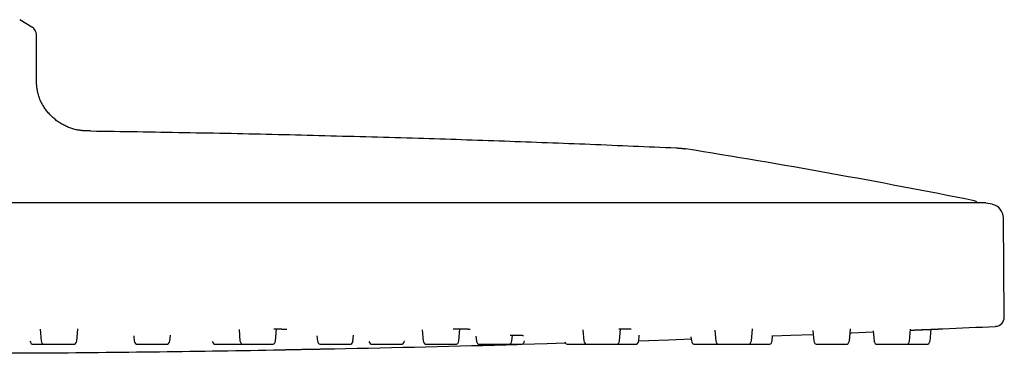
# Model space of a CAD drawing. Header units: millimetres. Extents: x 8 to 953, y 12 to 383.
# Tile 3 of 151: x 172 to 278, y 331 to 367. Entities that reach past the tile are written whole.
import ezdxf

# ---------------------------------------------------------------- set-up
doc = ezdxf.new("R2010")
doc.units = ezdxf.units.MM

msp = doc.modelspace()

# ---------------------------------------------------------------- linework, layer by layer
at = {"color": 7, "linetype": 'Continuous', "lineweight": 30}
for p, q in [((173, 366.12), (171.67, 366.93)), ((173.49, 360.67), (173.49, 365.27)), ((276.4, 347.06), (30.57, 347.06)), ((277.18, 346.91), (276.46, 347.05)), ((278.48, 334.69), (278.39, 345.45)), ((173.88, 333.36), (173.99, 332.09)), ((177.85, 332.09), (177.97, 333.4)), ((195.46, 333.34), (195.56, 332.09)), ((199.43, 332.09), (199.54, 333.41)), ((215.34, 333.31), (215.45, 332.09)), ((219.31, 332.09), (219.43, 333.41)), ((232.77, 333.29), (232.87, 332.09)), ((236.74, 332.09), (236.85, 333.41)), ((251.04, 332.09), (251.15, 333.41)), ((261.67, 332.09), (261.78, 333.4)), ((268.21, 332.09), (268.32, 333.38)), ((270.42, 332.09), (270.53, 333.36)), ((184.04, 332.66), (184.09, 332.09)), ((187.95, 332.09), (188.01, 332.71)), ((203.91, 332.64), (203.96, 332.09)), ((207.82, 332.09), (207.88, 332.72)), ((221.16, 332.61), (221.21, 332.09)), ((225.07, 332.09), (225.12, 332.72)), ((238.82, 332.09), (238.88, 332.71)), ((244.49, 332.55), (244.53, 332.09)), ((247.07, 333.26), (247.17, 332.09)), ((253.3, 332.09), (253.35, 332.68)), ((257.7, 333.23), (257.8, 332.09)), ((264.25, 333.2), (264.35, 332.09)), ((209.94, 331.73), (213, 331.73)), ((213.4, 332.09), (213.4, 332.12)), ((226.43, 332.09), (226.44, 332.11)), ((233.27, 331.73), (236.34, 331.73))]:
    msp.add_line(p, q, dxfattribs=at)
at = {"color": 7, "linetype": 'Continuous', "lineweight": 30, "flags": 128}
for points in [[(238.82, 332.12), (242.1, 332.23), (244.51, 332.32)], [(253.35, 332.64), (255.31, 332.72), (257.74, 332.81)], [(261.74, 332.98), (261.91, 332.98), (264.26, 333.08)], [(226.14, 331.74), (228.9, 331.82), (230.85, 331.88)]]:
    msp.add_lwpolyline(points, dxfattribs=at)
at = {"color": 7, "linetype": 'Continuous', "lineweight": 30}
for centre, radius, start, end in [((172.49, 365.27), 1, 0, 59.0362), ((108.76, -489.37), 853.07, 78.74748, 80.88615), ((275.13, 346.81), 0.5, 29.9016, 78.7475), ((276.4, 346.76), 0.3, 78.6628, 90), ((276.89, 345.43), 1.5, 0.5, 78.6134), ((277.48, 334.68), 1, 272.7285, 0.5), ((153.49, 2936.39), 2605.67, 272.60268, 272.72852), ((173.18, 332.13), 0.4, 185.9768, 270), ((153.49, 2936.39), 2605.67, 270.4245, 271.00508), ((174.39, 332.13), 0.4, 185, 270), ((177.46, 332.13), 0.4, 270, 355), ((184.49, 332.13), 0.4, 185, 270), ((187.55, 332.13), 0.4, 270, 355), ((192.95, 332.13), 0.4, 189.3291, 270), ((195.96, 332.13), 0.4, 185, 270), ((199.03, 332.13), 0.4, 270, 355), ((204.36, 332.13), 0.4, 185, 270), ((153.49, 2936.39), 2605.67, 271.15034, 271.58685), ((207.43, 332.13), 0.4, 270, 355), ((209.94, 332.13), 0.4, 193.0694, 270), ((213, 332.13), 0.4, 270, 355), ((215.84, 332.13), 0.4, 185, 270), ((218.91, 332.13), 0.4, 270, 355), ((221.6, 332.13), 0.4, 185, 270), ((224.67, 332.13), 0.4, 270, 355), ((226.04, 332.13), 0.4, 270, 355), ((231.16, 332.13), 0.4, 201.0602, 270), ((233.27, 332.13), 0.4, 185, 270), ((236.34, 332.13), 0.4, 270, 355), ((238.42, 332.13), 0.4, 270, 355), ((244.93, 332.13), 0.4, 185, 270), ((247.57, 332.13), 0.4, 185, 270), ((250.64, 332.13), 0.4, 270, 355), ((252.9, 332.13), 0.4, 270, 355), ((258.2, 332.13), 0.4, 185, 270), ((261.27, 332.13), 0.4, 270, 355), ((264.74, 332.13), 0.4, 185, 270), ((267.81, 332.13), 0.4, 270, 355), ((270.02, 332.13), 0.4, 270, 355)]:
    msp.add_arc(centre, radius, start, end, dxfattribs=at)
for points, knots in [([(179.36, 354.86), (179.32, 354.86), (179.24, 354.86), (179.11, 354.86), (178.97, 354.87), (178.85, 354.87), (178.74, 354.88), (178.65, 354.88), (178.58, 354.89), (178.52, 354.89), (178.46, 354.9), (178.36, 354.91), (178.23, 354.92), (178.06, 354.95), (177.87, 354.98), (177.66, 355.03), (177.43, 355.09), (177.21, 355.16), (176.99, 355.24), (176.77, 355.33), (176.55, 355.44), (176.34, 355.55), (176.13, 355.67), (175.93, 355.8), (175.73, 355.94), (175.55, 356.09), (175.36, 356.24), (175.19, 356.4), (175.02, 356.57), (174.85, 356.74), (174.69, 356.93), (174.54, 357.11), (174.4, 357.31), (174.27, 357.51), (174.15, 357.71), (174.04, 357.92), (173.94, 358.11), (173.86, 358.3), (173.8, 358.46), (173.74, 358.63), (173.69, 358.8), (173.64, 358.97), (173.61, 359.14), (173.58, 359.29), (173.56, 359.41), (173.54, 359.5), (173.54, 359.57), (173.53, 359.65), (173.52, 359.74), (173.51, 359.85), (173.5, 359.96), (173.5, 360.08), (173.49, 360.21), (173.49, 360.36), (173.49, 360.51), (173.49, 360.62), (173.49, 360.67)], [0, 0, 0, 0, 0.0114096, 0.0271886, 0.0417177, 0.0550014, 0.0670367, 0.0756117, 0.0834053, 0.0904114, 0.0966385, 0.1026263, 0.1206662, 0.1390528, 0.1577941, 0.1830377, 0.208303, 0.2335954, 0.2589188, 0.2847152, 0.3105485, 0.3364008, 0.3622588, 0.3881543, 0.4135802, 0.4390227, 0.4644839, 0.4899224, 0.5158459, 0.5417656, 0.5676593, 0.5935692, 0.6194504, 0.6448556, 0.6702557, 0.6956171, 0.7209684, 0.7401594, 0.7593287, 0.7784867, 0.7976323, 0.8167321, 0.8351224, 0.8515635, 0.8672024, 0.8738048, 0.8814847, 0.890231, 0.9000323, 0.9111094, 0.9232625, 0.9364828, 0.9507644, 0.9661061, 0.982513, 1, 1, 1, 1]), ([(179.36, 354.86), (181.05, 354.84), (184.44, 354.79), (189.52, 354.7), (194.61, 354.61), (199.69, 354.5), (204.77, 354.37), (209.85, 354.23), (214.79, 354.09), (219.59, 353.94), (224.25, 353.78), (228.91, 353.61), (233.56, 353.43), (238.22, 353.23), (241.32, 353.1), (242.87, 353.03)], [0, 0, 0, 0, 0.080001, 0.160003, 0.240005, 0.320008, 0.40001, 0.480012, 0.560014, 0.633348, 0.706681, 0.780013, 0.853343, 0.926673, 1, 1, 1, 1]), ([(242.87, 353.03), (242.9, 353.03), (242.95, 353.03), (243.04, 353.02), (243.13, 353.01), (243.23, 353.01), (243.34, 353), (243.45, 352.99), (243.55, 352.97), (243.64, 352.96), (243.73, 352.95), (243.81, 352.94), (243.86, 352.93), (243.88, 352.93)], [0, 0, 0, 0, 0.076322, 0.159369, 0.251941, 0.35346, 0.460976, 0.570171, 0.670456, 0.764652, 0.850609, 0.928186, 1, 1, 1, 1]), ([(199.25, 333.41), (199.29, 333.41), (199.37, 333.41), (199.49, 333.41), (199.61, 333.41), (199.73, 333.41), (199.84, 333.4), (199.93, 333.4), (200.03, 333.4), (200.11, 333.39), (200.2, 333.39), (200.27, 333.39), (200.33, 333.38), (200.37, 333.38), (200.41, 333.38), (200.43, 333.38), (200.45, 333.38), (200.47, 333.38), (200.49, 333.37), (200.52, 333.37), (200.54, 333.37), (200.56, 333.37), (200.58, 333.37), (200.59, 333.36), (200.6, 333.36), (200.61, 333.36), (200.62, 333.36), (200.63, 333.36), (200.64, 333.36), (200.64, 333.36), (200.64, 333.36), (200.64, 333.36)], [0, 0, 0, 0, 0.04311, 0.105184, 0.165703, 0.223658, 0.279049, 0.331874, 0.38213, 0.439038, 0.492234, 0.541713, 0.587471, 0.629619, 0.651675, 0.672619, 0.69245, 0.711337, 0.732099, 0.755294, 0.780934, 0.808508, 0.837365, 0.861021, 0.881539, 0.90026, 0.922947, 0.950239, 0.974157, 0.995934, 1, 1, 1, 1]), ([(218.69, 333.41), (218.73, 333.41), (218.83, 333.41), (218.97, 333.41), (219.13, 333.41), (219.28, 333.41), (219.4, 333.41), (219.51, 333.41), (219.61, 333.41), (219.71, 333.41), (219.81, 333.41), (219.89, 333.41), (219.97, 333.41), (220.05, 333.4), (220.12, 333.4), (220.18, 333.4), (220.23, 333.4), (220.27, 333.4), (220.3, 333.4), (220.32, 333.39), (220.34, 333.39), (220.36, 333.39), (220.38, 333.39), (220.41, 333.39), (220.43, 333.39), (220.46, 333.39), (220.49, 333.38), (220.5, 333.38), (220.51, 333.38), (220.52, 333.38), (220.53, 333.38), (220.54, 333.38), (220.54, 333.38), (220.54, 333.38)], [0, 0, 0, 0, 0.042818, 0.09891, 0.156262, 0.214887, 0.257431, 0.300501, 0.344106, 0.388253, 0.432229, 0.473706, 0.512515, 0.554428, 0.592725, 0.62741, 0.658486, 0.685954, 0.709816, 0.723825, 0.736851, 0.751951, 0.769516, 0.789544, 0.819065, 0.849881, 0.881587, 0.903178, 0.923685, 0.943089, 0.962669, 0.984422, 1, 1, 1, 1]), ([(236.67, 333.41), (236.69, 333.41), (236.75, 333.41), (236.85, 333.41), (236.96, 333.41), (237.07, 333.41), (237.16, 333.41), (237.25, 333.41), (237.34, 333.41), (237.42, 333.41), (237.51, 333.41), (237.58, 333.41), (237.66, 333.41), (237.72, 333.41), (237.77, 333.41), (237.81, 333.4), (237.84, 333.4), (237.87, 333.4), (237.9, 333.4), (237.92, 333.4), (237.94, 333.4), (237.96, 333.4), (237.97, 333.39), (237.97, 333.39), (237.98, 333.39), (237.98, 333.39), (237.98, 333.39)], [0, 0, 0, 0, 0.029683, 0.081681, 0.140312, 0.194823, 0.245202, 0.293287, 0.343355, 0.395565, 0.449913, 0.506374, 0.563117, 0.618983, 0.658356, 0.697286, 0.735576, 0.77192, 0.806085, 0.838209, 0.871832, 0.89719, 0.923761, 0.950215, 0.976379, 1, 1, 1, 1]), ([(268.31, 333.26), (268.33, 333.26), (268.39, 333.27), (268.49, 333.27), (268.62, 333.28), (268.75, 333.28), (268.89, 333.29), (269.04, 333.3), (269.19, 333.3), (269.35, 333.31), (269.5, 333.32), (269.64, 333.32), (269.78, 333.33), (269.92, 333.33), (270.06, 333.34), (270.19, 333.34), (270.32, 333.35), (270.44, 333.35), (270.54, 333.36), (270.64, 333.36), (270.72, 333.37), (270.79, 333.37), (270.85, 333.37), (270.91, 333.37), (270.97, 333.38), (271.03, 333.38), (271.09, 333.38), (271.16, 333.39), (271.23, 333.39), (271.3, 333.39), (271.37, 333.4), (271.43, 333.4), (271.49, 333.4), (271.55, 333.4), (271.61, 333.41), (271.66, 333.41), (271.7, 333.41), (271.73, 333.41), (271.76, 333.41), (271.78, 333.41), (271.79, 333.41), (271.79, 333.41), (271.79, 333.41)], [0, 0, 0, 0, 0.010827, 0.034216, 0.058041, 0.083107, 0.109503, 0.13724, 0.166333, 0.196795, 0.228641, 0.255125, 0.282514, 0.310815, 0.340039, 0.369834, 0.39807, 0.424388, 0.448779, 0.471232, 0.49174, 0.509116, 0.5248, 0.540306, 0.556609, 0.573708, 0.591603, 0.613714, 0.636928, 0.661246, 0.686688, 0.71138, 0.737854, 0.766111, 0.796148, 0.827968, 0.855849, 0.884973, 0.915345, 0.946976, 0.979877, 1, 1, 1, 1]), ([(268.31, 333.26), (268.32, 333.26), (268.38, 333.26), (268.51, 333.27), (268.69, 333.28), (268.88, 333.29), (269.06, 333.29), (269.24, 333.3), (269.42, 333.31), (269.6, 333.32), (269.77, 333.32), (269.94, 333.33), (270.1, 333.34), (270.26, 333.35), (270.42, 333.35), (270.57, 333.36), (270.71, 333.37), (270.84, 333.37), (270.97, 333.38), (271.09, 333.38), (271.2, 333.39), (271.3, 333.39), (271.4, 333.4), (271.48, 333.4), (271.56, 333.4), (271.63, 333.41), (271.68, 333.41), (271.73, 333.41), (271.76, 333.41), (271.79, 333.41), (271.81, 333.41), (271.81, 333.41), (271.81, 333.41)], [0, 0, 0, 0, 0.001767, 0.036563, 0.071106, 0.105423, 0.139624, 0.173817, 0.208112, 0.24262, 0.277446, 0.311581, 0.345846, 0.380348, 0.41501, 0.449461, 0.483839, 0.518252, 0.552355, 0.586646, 0.621234, 0.655971, 0.690406, 0.724716, 0.75901, 0.793227, 0.827574, 0.862162, 0.89683, 0.931265, 0.965705, 1, 1, 1, 1]), ([(271.77, 333.41), (271.78, 333.41), (271.8, 333.41), (271.81, 333.41), (271.81, 333.41)], [0, 0, 0, 0, 0.596725, 1, 1, 1, 1]), ([(224.89, 332.71), (224.92, 332.71), (224.99, 332.71), (225.08, 332.71), (225.16, 332.72), (225.24, 332.72), (225.3, 332.72), (225.36, 332.72), (225.41, 332.72), (225.45, 332.72), (225.49, 332.72), (225.52, 332.72), (225.55, 332.72), (225.57, 332.72), (225.59, 332.72), (225.61, 332.72), (225.63, 332.72), (225.66, 332.72), (225.69, 332.72), (225.72, 332.72), (225.77, 332.72), (225.81, 332.71), (225.86, 332.71), (225.91, 332.71), (225.96, 332.71), (226.01, 332.71), (226.06, 332.71), (226.1, 332.71), (226.13, 332.71), (226.15, 332.71), (226.17, 332.71), (226.18, 332.71), (226.2, 332.71), (226.21, 332.71), (226.23, 332.7), (226.25, 332.7), (226.27, 332.7), (226.29, 332.7), (226.31, 332.7), (226.32, 332.7), (226.32, 332.7), (226.33, 332.7), (226.33, 332.7), (226.33, 332.7)], [0, 0, 0, 0, 0.0418729, 0.0835567, 0.1197553, 0.1524342, 0.1831099, 0.213961, 0.2334521, 0.2530192, 0.2726624, 0.2911617, 0.3063651, 0.317294, 0.3257898, 0.3357599, 0.3483591, 0.3635853, 0.3814358, 0.4019078, 0.4274514, 0.4561599, 0.48803, 0.5227008, 0.5561187, 0.5951953, 0.6304094, 0.6617662, 0.6892695, 0.7129219, 0.7288058, 0.7426453, 0.7576576, 0.7746535, 0.7936316, 0.822848, 0.852595, 0.8830462, 0.9158814, 0.9440928, 0.9731807, 0.9998688, 1, 1, 1, 1]), ([(173.18, 331.73), (173.18, 331.73), (173.18, 331.73), (173.19, 331.73), (173.2, 331.73), (173.23, 331.73), (173.25, 331.73), (173.28, 331.73), (173.31, 331.73), (173.35, 331.73), (173.39, 331.73), (173.43, 331.73), (173.48, 331.73), (173.54, 331.73), (173.61, 331.73), (173.69, 331.73), (173.77, 331.73), (173.85, 331.73), (173.94, 331.73), (174.04, 331.73), (174.13, 331.73), (174.22, 331.73), (174.29, 331.73), (174.34, 331.73), (174.37, 331.73), (174.39, 331.73)], [0, 0, 0, 0, 0.026271, 0.081463, 0.136856, 0.192768, 0.232653, 0.272268, 0.311729, 0.351152, 0.390654, 0.430352, 0.470361, 0.520809, 0.570815, 0.620614, 0.670441, 0.720533, 0.771123, 0.821571, 0.871577, 0.921376, 0.951257, 0.9812, 1, 1, 1, 1]), ([(174.39, 331.73), (174.39, 331.73), (174.39, 331.73), (174.4, 331.73), (174.42, 331.73), (174.44, 331.73), (174.46, 331.73), (174.49, 331.73), (174.52, 331.73), (174.55, 331.73), (174.59, 331.73), (174.64, 331.73), (174.69, 331.73), (174.76, 331.73), (174.83, 331.73), (174.9, 331.73), (174.98, 331.73), (175.07, 331.73), (175.16, 331.73), (175.25, 331.73), (175.33, 331.73), (175.4, 331.73), (175.46, 331.73), (175.52, 331.73), (175.59, 331.73), (175.66, 331.73), (175.76, 331.73), (175.88, 331.73), (175.99, 331.73), (176.11, 331.73), (176.21, 331.73), (176.3, 331.73), (176.38, 331.73), (176.46, 331.73), (176.54, 331.73), (176.61, 331.73), (176.68, 331.73), (176.76, 331.73), (176.84, 331.73), (176.92, 331.73), (177, 331.73), (177.07, 331.73), (177.14, 331.73), (177.2, 331.73), (177.25, 331.73), (177.3, 331.73), (177.34, 331.73), (177.37, 331.73), (177.39, 331.73), (177.4, 331.73), (177.42, 331.73), (177.44, 331.73), (177.45, 331.73), (177.46, 331.73), (177.46, 331.73), (177.46, 331.73)], [0, 0, 0, 0, 0.014381, 0.038326, 0.062495, 0.079735, 0.09686, 0.113917, 0.130958, 0.148034, 0.165194, 0.182488, 0.204295, 0.225911, 0.247438, 0.268976, 0.290629, 0.312498, 0.334305, 0.355921, 0.377447, 0.390364, 0.403307, 0.416299, 0.429361, 0.442515, 0.466614, 0.490523, 0.514381, 0.538326, 0.562495, 0.579735, 0.59686, 0.613917, 0.630958, 0.648034, 0.665194, 0.682488, 0.704295, 0.725911, 0.747438, 0.768976, 0.790629, 0.812498, 0.834305, 0.855921, 0.877447, 0.890364, 0.903307, 0.916299, 0.929361, 0.942515, 0.966614, 0.990523, 1, 1, 1, 1]), ([(177.85, 332.07), (177.85, 332.07), (177.86, 332.07), (177.87, 332.07), (177.87, 332.07), (177.88, 332.07), (177.88, 332.07), (177.88, 332.07)], [0, 0, 0, 0, 0.1732, 0.460081, 0.707423, 0.915527, 1, 1, 1, 1]), ([(184.49, 331.73), (184.49, 331.73), (184.49, 331.73), (184.5, 331.73), (184.52, 331.73), (184.54, 331.73), (184.57, 331.73), (184.6, 331.73), (184.63, 331.73), (184.67, 331.73), (184.71, 331.73), (184.76, 331.73), (184.82, 331.73), (184.88, 331.73), (184.96, 331.73), (185.03, 331.73), (185.12, 331.73), (185.2, 331.73), (185.29, 331.73), (185.39, 331.73), (185.47, 331.73), (185.54, 331.73), (185.6, 331.73), (185.66, 331.73), (185.72, 331.73), (185.8, 331.73), (185.9, 331.73), (186.02, 331.73), (186.13, 331.73), (186.25, 331.73), (186.35, 331.73), (186.44, 331.73), (186.52, 331.73), (186.6, 331.73), (186.67, 331.73), (186.75, 331.73), (186.82, 331.73), (186.89, 331.73), (186.97, 331.73), (187.05, 331.73), (187.13, 331.73), (187.2, 331.73), (187.26, 331.73), (187.32, 331.73), (187.37, 331.73), (187.42, 331.73), (187.45, 331.73), (187.48, 331.73), (187.5, 331.73), (187.51, 331.73), (187.53, 331.73), (187.54, 331.73), (187.55, 331.73), (187.55, 331.73), (187.55, 331.73)], [0, 0, 0, 0, 0.023321, 0.047279, 0.071461, 0.088711, 0.105845, 0.122912, 0.139962, 0.157047, 0.174217, 0.19152, 0.21334, 0.234967, 0.256505, 0.278056, 0.299721, 0.321601, 0.34342, 0.365048, 0.386586, 0.39951, 0.412461, 0.42546, 0.438529, 0.45169, 0.475802, 0.499725, 0.523596, 0.547554, 0.571736, 0.588986, 0.60612, 0.623187, 0.640237, 0.657322, 0.674492, 0.691796, 0.713615, 0.735243, 0.756781, 0.778331, 0.799996, 0.821876, 0.843695, 0.865323, 0.886861, 0.899785, 0.912736, 0.925735, 0.938804, 0.951965, 0.976077, 1, 1, 1, 1]), ([(192.95, 331.73), (192.95, 331.73), (192.95, 331.73), (192.96, 331.73), (192.96, 331.73), (192.97, 331.73), (192.99, 331.73), (193.02, 331.73), (193.06, 331.73), (193.1, 331.73), (193.15, 331.73), (193.2, 331.73), (193.25, 331.73), (193.3, 331.73), (193.35, 331.73), (193.41, 331.73), (193.47, 331.73), (193.54, 331.73), (193.62, 331.73), (193.71, 331.73), (193.8, 331.73), (193.89, 331.73), (193.99, 331.73), (194.09, 331.73), (194.19, 331.73), (194.3, 331.73), (194.39, 331.73), (194.46, 331.73), (194.52, 331.73), (194.59, 331.73), (194.65, 331.73), (194.73, 331.73), (194.83, 331.73), (194.94, 331.73), (195.05, 331.73), (195.15, 331.73), (195.25, 331.73), (195.33, 331.73), (195.39, 331.73), (195.46, 331.73), (195.52, 331.73), (195.58, 331.73), (195.64, 331.73), (195.69, 331.73), (195.75, 331.73), (195.81, 331.73), (195.86, 331.73), (195.9, 331.73), (195.94, 331.73), (195.95, 331.73), (195.96, 331.73)], [0, 0, 0, 0, 0.008208, 0.022479, 0.036828, 0.051278, 0.07775, 0.104015, 0.130222, 0.156525, 0.183075, 0.202013, 0.220824, 0.239562, 0.258282, 0.277039, 0.295889, 0.314887, 0.338842, 0.362587, 0.386233, 0.409893, 0.433679, 0.457701, 0.481656, 0.505401, 0.529048, 0.543236, 0.557455, 0.571726, 0.586075, 0.600524, 0.626997, 0.653261, 0.679469, 0.705772, 0.732321, 0.75126, 0.770071, 0.788809, 0.807528, 0.826286, 0.845136, 0.864134, 0.888088, 0.911834, 0.93548, 0.95914, 0.982926, 1, 1, 1, 1]), ([(195.96, 331.73), (195.96, 331.73), (195.96, 331.73), (195.97, 331.73), (195.98, 331.73), (196.01, 331.73), (196.04, 331.73), (196.07, 331.73), (196.11, 331.73), (196.15, 331.73), (196.19, 331.73), (196.24, 331.73), (196.29, 331.73), (196.34, 331.73), (196.4, 331.73), (196.47, 331.73), (196.55, 331.73), (196.63, 331.73), (196.72, 331.73), (196.81, 331.73), (196.91, 331.73), (197.01, 331.73), (197.11, 331.73), (197.19, 331.73), (197.27, 331.73), (197.33, 331.73), (197.39, 331.73), (197.46, 331.73), (197.54, 331.73), (197.64, 331.73), (197.75, 331.73), (197.86, 331.73), (197.97, 331.73), (198.07, 331.73), (198.16, 331.73), (198.23, 331.73), (198.3, 331.73), (198.37, 331.73), (198.44, 331.73), (198.5, 331.73), (198.57, 331.73), (198.64, 331.73), (198.7, 331.73), (198.77, 331.73), (198.82, 331.73), (198.87, 331.73), (198.91, 331.73), (198.95, 331.73), (198.98, 331.73), (199, 331.73), (199.01, 331.73), (199.02, 331.73), (199.03, 331.73), (199.03, 331.73), (199.03, 331.73), (199.03, 331.73)], [0, 0, 0, 0, 0.00501, 0.029109, 0.053018, 0.076876, 0.100821, 0.12499, 0.142231, 0.159355, 0.176412, 0.193454, 0.210529, 0.227689, 0.244984, 0.266791, 0.288407, 0.309933, 0.331471, 0.353125, 0.374993, 0.3968, 0.418416, 0.439942, 0.452859, 0.465802, 0.478794, 0.491856, 0.50501, 0.529109, 0.553018, 0.576876, 0.600821, 0.62499, 0.642231, 0.659355, 0.676412, 0.693454, 0.710529, 0.727689, 0.744984, 0.766791, 0.788407, 0.809933, 0.831471, 0.853125, 0.874993, 0.8968, 0.918416, 0.939942, 0.952859, 0.965802, 0.978794, 0.991856, 1, 1, 1, 1]), ([(199.19, 331.13), (199.19, 331.13), (199.2, 331.13), (199.21, 331.13), (199.24, 331.13), (199.28, 331.13), (199.32, 331.13), (199.38, 331.13), (199.45, 331.13), (199.52, 331.13), (199.61, 331.14), (199.7, 331.14), (199.8, 331.14), (199.91, 331.14), (200.03, 331.14), (200.16, 331.15), (200.3, 331.15), (200.44, 331.15), (200.58, 331.15), (200.74, 331.16), (200.9, 331.16), (201.06, 331.16), (201.23, 331.17), (201.41, 331.17), (201.58, 331.17), (201.76, 331.18), (201.94, 331.18), (202.12, 331.18), (202.31, 331.19), (202.5, 331.19), (202.68, 331.19), (202.87, 331.2), (203.05, 331.2), (203.23, 331.2), (203.41, 331.21), (203.59, 331.21), (203.76, 331.21), (203.93, 331.22), (204.09, 331.22), (204.25, 331.22), (204.41, 331.23), (204.56, 331.23), (204.7, 331.23), (204.83, 331.23), (204.96, 331.24), (205.08, 331.24), (205.19, 331.24), (205.29, 331.24), (205.38, 331.24), (205.47, 331.25), (205.55, 331.25), (205.61, 331.25), (205.67, 331.25), (205.72, 331.25), (205.75, 331.25), (205.78, 331.25), (205.8, 331.25), (205.8, 331.25), (205.8, 331.25)], [0, 0, 0, 0, 0.01772, 0.035532, 0.053495, 0.071477, 0.089298, 0.107124, 0.125009, 0.143136, 0.16108, 0.178896, 0.196641, 0.214373, 0.232148, 0.250024, 0.267997, 0.285838, 0.303603, 0.321348, 0.339131, 0.357009, 0.375038, 0.39299, 0.410817, 0.428576, 0.446323, 0.464116, 0.482011, 0.500064, 0.51799, 0.535799, 0.553546, 0.57129, 0.589088, 0.606995, 0.625068, 0.642783, 0.660564, 0.678467, 0.696458, 0.714341, 0.732181, 0.750034, 0.767681, 0.785458, 0.803425, 0.821411, 0.839218, 0.857044, 0.874945, 0.893133, 0.911128, 0.928984, 0.946758, 0.964507, 0.98229, 1, 1, 1, 1]), ([(204.36, 331.73), (204.36, 331.73), (204.36, 331.73), (204.36, 331.73), (204.37, 331.73), (204.4, 331.73), (204.43, 331.73), (204.46, 331.73), (204.51, 331.73), (204.55, 331.73), (204.59, 331.73), (204.64, 331.73), (204.68, 331.73), (204.74, 331.73), (204.79, 331.73), (204.86, 331.73), (204.93, 331.73), (205.01, 331.73), (205.1, 331.73), (205.19, 331.73), (205.29, 331.73), (205.39, 331.73), (205.49, 331.73), (205.59, 331.73), (205.68, 331.73), (205.75, 331.73), (205.81, 331.73), (205.88, 331.73), (205.94, 331.73), (206.02, 331.73), (206.12, 331.73), (206.23, 331.73), (206.34, 331.73), (206.45, 331.73), (206.55, 331.73), (206.63, 331.73), (206.7, 331.73), (206.77, 331.73), (206.84, 331.73), (206.9, 331.73), (206.96, 331.73), (207.03, 331.73), (207.09, 331.73), (207.15, 331.73), (207.21, 331.73), (207.26, 331.73), (207.3, 331.73), (207.34, 331.73), (207.37, 331.73), (207.4, 331.73), (207.41, 331.73), (207.42, 331.73), (207.42, 331.73), (207.43, 331.73), (207.43, 331.73), (207.43, 331.73)], [0, 0, 0, 0, 0.009714, 0.022868, 0.046967, 0.070876, 0.094734, 0.118679, 0.142847, 0.160088, 0.177213, 0.19427, 0.211311, 0.228387, 0.245547, 0.262841, 0.284648, 0.306264, 0.32779, 0.349329, 0.370982, 0.39285, 0.414658, 0.436274, 0.4578, 0.470716, 0.48366, 0.496652, 0.509714, 0.522868, 0.546967, 0.570876, 0.594734, 0.618679, 0.642847, 0.660088, 0.677213, 0.69427, 0.711311, 0.728387, 0.745547, 0.762841, 0.784648, 0.806264, 0.82779, 0.849329, 0.870982, 0.89285, 0.914658, 0.936274, 0.9578, 0.970716, 0.98366, 0.996652, 1, 1, 1, 1]), ([(215.84, 331.73), (215.84, 331.73), (215.84, 331.73), (215.85, 331.73), (215.85, 331.73), (215.86, 331.73), (215.87, 331.73), (215.88, 331.73), (215.91, 331.73), (215.94, 331.73), (215.99, 331.73), (216.04, 331.73), (216.1, 331.73), (216.15, 331.73), (216.2, 331.73), (216.26, 331.73), (216.31, 331.73), (216.37, 331.73), (216.44, 331.73), (216.51, 331.73), (216.59, 331.73), (216.69, 331.73), (216.78, 331.73), (216.88, 331.73), (216.98, 331.73), (217.08, 331.73), (217.18, 331.73), (217.29, 331.73), (217.38, 331.73), (217.45, 331.73), (217.51, 331.73), (217.58, 331.73), (217.64, 331.73), (217.72, 331.73), (217.81, 331.73), (217.92, 331.73), (218.03, 331.73), (218.13, 331.73), (218.22, 331.73), (218.3, 331.73), (218.36, 331.73), (218.42, 331.73), (218.48, 331.73), (218.54, 331.73), (218.59, 331.73), (218.64, 331.73), (218.7, 331.73), (218.75, 331.73), (218.79, 331.73), (218.83, 331.73), (218.86, 331.73), (218.88, 331.73), (218.9, 331.73), (218.91, 331.73), (218.91, 331.73), (218.91, 331.73)], [0, 0, 0, 0, 0.002451, 0.015367, 0.028311, 0.041303, 0.054365, 0.067519, 0.091618, 0.115527, 0.139385, 0.16333, 0.187498, 0.204739, 0.221863, 0.238921, 0.255962, 0.273038, 0.290198, 0.307492, 0.329299, 0.350915, 0.372441, 0.39398, 0.415633, 0.437501, 0.459308, 0.480925, 0.502451, 0.515367, 0.528311, 0.541303, 0.554365, 0.567519, 0.591618, 0.615527, 0.639385, 0.66333, 0.687498, 0.704739, 0.721863, 0.738921, 0.755962, 0.773038, 0.790198, 0.807492, 0.829299, 0.850915, 0.872441, 0.89398, 0.915633, 0.937501, 0.959308, 0.980925, 1, 1, 1, 1]), ([(221.6, 331.73), (221.6, 331.73), (221.6, 331.73), (221.61, 331.73), (221.62, 331.73), (221.63, 331.73), (221.64, 331.73), (221.65, 331.73), (221.68, 331.73), (221.71, 331.73), (221.75, 331.73), (221.81, 331.73), (221.87, 331.73), (221.93, 331.73), (221.99, 331.73), (222.05, 331.73), (222.11, 331.73), (222.17, 331.73), (222.24, 331.73), (222.3, 331.73), (222.38, 331.73), (222.47, 331.73), (222.56, 331.73), (222.66, 331.73), (222.76, 331.73), (222.86, 331.73), (222.97, 331.73), (223.07, 331.73), (223.17, 331.73), (223.26, 331.73), (223.34, 331.73), (223.4, 331.73), (223.46, 331.73), (223.52, 331.73), (223.6, 331.73), (223.7, 331.73), (223.8, 331.73), (223.9, 331.73), (224, 331.73), (224.09, 331.73), (224.16, 331.73), (224.22, 331.73), (224.27, 331.73), (224.33, 331.73), (224.38, 331.73), (224.43, 331.73), (224.47, 331.73), (224.52, 331.73), (224.56, 331.73), (224.6, 331.73), (224.63, 331.73), (224.65, 331.73), (224.66, 331.73), (224.67, 331.73), (224.67, 331.73), (224.67, 331.73)], [0, 0, 0, 0, 0.007711, 0.029237, 0.042154, 0.055097, 0.068089, 0.081151, 0.094305, 0.118404, 0.142313, 0.166171, 0.190116, 0.214285, 0.231526, 0.24865, 0.265707, 0.282749, 0.299824, 0.316984, 0.334278, 0.356086, 0.377702, 0.399228, 0.420766, 0.442419, 0.464288, 0.486095, 0.507711, 0.529237, 0.542154, 0.555097, 0.568089, 0.581151, 0.594305, 0.618404, 0.642313, 0.666171, 0.690116, 0.714285, 0.731526, 0.74865, 0.765707, 0.782749, 0.799824, 0.816984, 0.834278, 0.856086, 0.877702, 0.899228, 0.920766, 0.942419, 0.964288, 0.986095, 1, 1, 1, 1]), ([(224.67, 331.73), (224.68, 331.73), (224.72, 331.73), (224.8, 331.73), (224.9, 331.73), (225, 331.73), (225.1, 331.73), (225.18, 331.73), (225.25, 331.73), (225.3, 331.73), (225.35, 331.73), (225.4, 331.73), (225.47, 331.73), (225.54, 331.73), (225.63, 331.73), (225.7, 331.73), (225.77, 331.73), (225.82, 331.73), (225.87, 331.73), (225.91, 331.73), (225.94, 331.73), (225.96, 331.73), (225.99, 331.73), (226, 331.73), (226.02, 331.73), (226.03, 331.73), (226.04, 331.73), (226.04, 331.73), (226.03, 331.73)], [0, 0, 0, 0, 0.008582, 0.055231, 0.102343, 0.149324, 0.195893, 0.242268, 0.270096, 0.297981, 0.32597, 0.354111, 0.382449, 0.434367, 0.485877, 0.537276, 0.588862, 0.640931, 0.678074, 0.714966, 0.751714, 0.788427, 0.825215, 0.862184, 0.899442, 0.946423, 0.992992, 1, 1, 1, 1]), ([(231.16, 331.73), (231.16, 331.73), (231.16, 331.73), (231.16, 331.73), (231.17, 331.73), (231.18, 331.73), (231.21, 331.73), (231.24, 331.73), (231.27, 331.73), (231.31, 331.73), (231.36, 331.73), (231.42, 331.73), (231.48, 331.73), (231.54, 331.73), (231.59, 331.73), (231.63, 331.73), (231.68, 331.73), (231.73, 331.73), (231.79, 331.73), (231.87, 331.73), (231.97, 331.73), (232.08, 331.73), (232.19, 331.73), (232.29, 331.73), (232.38, 331.73), (232.46, 331.73), (232.54, 331.73), (232.62, 331.73), (232.7, 331.73), (232.79, 331.73), (232.88, 331.73), (232.97, 331.73), (233.08, 331.73), (233.17, 331.73), (233.24, 331.73), (233.27, 331.73)], [0, 0, 0, 0, 0.003576, 0.03114, 0.058911, 0.093958, 0.128698, 0.163294, 0.197909, 0.232709, 0.267854, 0.302901, 0.337641, 0.372236, 0.392995, 0.413797, 0.434677, 0.45567, 0.47681, 0.51554, 0.553966, 0.592308, 0.630791, 0.669633, 0.697342, 0.724863, 0.752277, 0.779664, 0.807107, 0.834686, 0.86248, 0.897527, 0.932267, 0.966862, 1, 1, 1, 1]), ([(236.34, 331.73), (236.35, 331.73), (236.38, 331.73), (236.45, 331.73), (236.54, 331.73), (236.65, 331.73), (236.75, 331.73), (236.85, 331.73), (236.96, 331.73), (237.06, 331.73), (237.17, 331.73), (237.27, 331.73), (237.35, 331.73), (237.43, 331.73), (237.48, 331.73), (237.54, 331.73), (237.6, 331.73), (237.67, 331.73), (237.75, 331.73), (237.84, 331.73), (237.93, 331.73), (238.01, 331.73), (238.08, 331.73), (238.14, 331.73), (238.19, 331.73), (238.23, 331.73), (238.27, 331.73), (238.3, 331.73), (238.33, 331.73), (238.36, 331.73), (238.38, 331.73), (238.41, 331.73), (238.42, 331.73), (238.42, 331.73), (238.42, 331.73), (238.42, 331.73)], [0, 0, 0, 0, 0.007798, 0.035855, 0.071233, 0.106302, 0.141224, 0.176167, 0.211295, 0.246773, 0.282151, 0.317219, 0.352142, 0.373097, 0.394095, 0.415172, 0.436363, 0.457703, 0.4968, 0.535588, 0.574294, 0.61314, 0.65235, 0.68032, 0.708101, 0.735774, 0.76342, 0.791122, 0.818962, 0.847019, 0.882397, 0.917465, 0.952388, 0.98733, 1, 1, 1, 1]), ([(244.93, 331.73), (244.93, 331.73), (244.93, 331.73), (244.94, 331.73), (244.96, 331.73), (244.98, 331.73), (245.01, 331.73), (245.05, 331.73), (245.09, 331.73), (245.14, 331.73), (245.18, 331.73), (245.21, 331.73), (245.25, 331.73), (245.29, 331.73), (245.34, 331.73), (245.41, 331.73), (245.5, 331.73), (245.59, 331.73), (245.69, 331.73), (245.78, 331.73), (245.87, 331.73), (245.95, 331.73), (246.03, 331.73), (246.1, 331.73), (246.19, 331.73), (246.27, 331.73), (246.36, 331.73), (246.45, 331.73), (246.56, 331.73), (246.66, 331.73), (246.76, 331.73), (246.87, 331.73), (246.97, 331.73), (247.06, 331.73), (247.16, 331.73), (247.24, 331.73), (247.3, 331.73), (247.35, 331.73), (247.4, 331.73), (247.45, 331.73), (247.51, 331.73), (247.55, 331.73), (247.57, 331.73)], [0, 0, 0, 0, 0.027133, 0.055546, 0.083975, 0.112554, 0.141418, 0.170202, 0.198733, 0.227145, 0.244194, 0.261278, 0.278426, 0.295666, 0.313028, 0.344836, 0.376394, 0.407884, 0.439489, 0.471389, 0.494145, 0.516748, 0.539262, 0.561755, 0.584293, 0.606942, 0.629769, 0.658552, 0.687083, 0.715495, 0.743924, 0.772504, 0.801368, 0.830151, 0.858682, 0.887095, 0.904143, 0.921227, 0.938375, 0.955616, 0.972978, 1, 1, 1, 1]), ([(247.57, 331.73), (247.57, 331.73), (247.57, 331.73), (247.58, 331.73), (247.6, 331.73), (247.63, 331.73), (247.66, 331.73), (247.69, 331.73), (247.72, 331.73), (247.75, 331.73), (247.78, 331.73), (247.81, 331.73), (247.85, 331.73), (247.91, 331.73), (247.99, 331.73), (248.07, 331.73), (248.16, 331.73), (248.24, 331.73), (248.32, 331.73), (248.4, 331.73), (248.47, 331.73), (248.55, 331.73), (248.62, 331.73), (248.7, 331.73), (248.79, 331.73), (248.89, 331.73), (248.99, 331.73), (249.09, 331.73), (249.2, 331.73), (249.3, 331.73), (249.41, 331.73), (249.51, 331.73), (249.61, 331.73), (249.69, 331.73), (249.76, 331.73), (249.82, 331.73), (249.87, 331.73), (249.93, 331.73), (249.99, 331.73), (250.07, 331.73), (250.16, 331.73), (250.24, 331.73), (250.31, 331.73), (250.38, 331.73), (250.43, 331.73), (250.47, 331.73), (250.5, 331.73), (250.53, 331.73), (250.56, 331.73), (250.59, 331.73), (250.61, 331.73), (250.63, 331.73), (250.64, 331.73), (250.64, 331.73), (250.64, 331.73), (250.64, 331.73)], [0, 0, 0, 0, 0.018976, 0.040629, 0.062498, 0.084305, 0.105921, 0.127447, 0.140364, 0.153307, 0.166299, 0.179361, 0.192515, 0.216614, 0.240523, 0.264381, 0.288326, 0.312495, 0.329735, 0.34686, 0.363917, 0.380958, 0.398034, 0.415194, 0.432488, 0.454295, 0.475911, 0.497438, 0.518976, 0.540629, 0.562498, 0.584305, 0.605921, 0.627447, 0.640364, 0.653307, 0.666299, 0.679361, 0.692515, 0.716614, 0.740523, 0.764381, 0.788326, 0.812495, 0.829735, 0.84686, 0.863917, 0.880958, 0.898034, 0.915194, 0.932488, 0.954295, 0.975911, 0.997438, 1, 1, 1, 1]), ([(250.64, 331.73), (250.66, 331.73), (250.71, 331.73), (250.81, 331.73), (250.91, 331.73), (251.02, 331.73), (251.11, 331.73), (251.19, 331.73), (251.27, 331.73), (251.35, 331.73), (251.44, 331.73), (251.52, 331.73), (251.61, 331.73), (251.7, 331.73), (251.81, 331.73), (251.9, 331.73), (252, 331.73), (252.09, 331.73), (252.18, 331.73), (252.27, 331.73), (252.35, 331.73), (252.42, 331.73), (252.47, 331.73), (252.52, 331.73), (252.56, 331.73), (252.6, 331.73), (252.64, 331.73), (252.7, 331.73), (252.75, 331.73), (252.8, 331.73), (252.83, 331.73), (252.86, 331.73), (252.88, 331.73), (252.89, 331.73), (252.9, 331.73), (252.9, 331.73), (252.9, 331.73), (252.9, 331.73)], [0, 0, 0, 0, 0.020424, 0.056787, 0.093282, 0.13012, 0.156397, 0.182497, 0.208496, 0.234469, 0.260495, 0.28665, 0.313009, 0.346246, 0.379192, 0.412002, 0.44483, 0.477832, 0.511163, 0.5444, 0.577347, 0.610156, 0.629843, 0.649571, 0.669372, 0.689281, 0.70933, 0.74606, 0.782502, 0.818865, 0.85536, 0.892198, 0.918475, 0.944575, 0.970574, 0.996547, 1, 1, 1, 1]), ([(258.2, 331.73), (258.2, 331.73), (258.2, 331.73), (258.21, 331.73), (258.23, 331.73), (258.25, 331.73), (258.28, 331.73), (258.32, 331.73), (258.36, 331.73), (258.41, 331.73), (258.46, 331.73), (258.5, 331.73), (258.54, 331.73), (258.58, 331.73), (258.62, 331.73), (258.68, 331.73), (258.75, 331.73), (258.84, 331.73), (258.94, 331.73), (259.04, 331.73), (259.14, 331.73), (259.22, 331.73), (259.3, 331.73), (259.38, 331.73), (259.46, 331.73), (259.54, 331.73), (259.63, 331.73), (259.72, 331.73), (259.81, 331.73), (259.92, 331.73), (260.02, 331.73), (260.12, 331.73), (260.22, 331.73), (260.32, 331.73), (260.42, 331.73), (260.51, 331.73), (260.58, 331.73), (260.65, 331.73), (260.7, 331.73), (260.74, 331.73), (260.79, 331.73), (260.85, 331.73), (260.91, 331.73), (260.98, 331.73), (261.05, 331.73), (261.1, 331.73), (261.15, 331.73), (261.18, 331.73), (261.21, 331.73), (261.23, 331.73), (261.24, 331.73), (261.26, 331.73), (261.26, 331.73), (261.27, 331.73), (261.27, 331.73), (261.27, 331.73)], [0, 0, 0, 0, 0.016798, 0.038414, 0.05994, 0.081479, 0.103132, 0.125, 0.146807, 0.168423, 0.18995, 0.202866, 0.21581, 0.228802, 0.241864, 0.255018, 0.279117, 0.303026, 0.326884, 0.350828, 0.374997, 0.392238, 0.409362, 0.42642, 0.443461, 0.460537, 0.477697, 0.494991, 0.516798, 0.538414, 0.55994, 0.581479, 0.603132, 0.625, 0.646807, 0.668423, 0.68995, 0.702866, 0.71581, 0.728802, 0.741864, 0.755018, 0.779117, 0.803026, 0.826884, 0.850828, 0.874997, 0.892238, 0.909362, 0.92642, 0.943461, 0.960537, 0.977697, 0.994991, 1, 1, 1, 1]), ([(264.74, 331.73), (264.74, 331.73), (264.74, 331.73), (264.75, 331.73), (264.76, 331.73), (264.77, 331.73), (264.79, 331.73), (264.82, 331.73), (264.85, 331.73), (264.9, 331.73), (264.95, 331.73), (265, 331.73), (265.06, 331.73), (265.13, 331.73), (265.19, 331.73), (265.25, 331.73), (265.29, 331.73), (265.34, 331.73), (265.39, 331.73), (265.46, 331.73), (265.54, 331.73), (265.65, 331.73), (265.76, 331.73), (265.87, 331.73), (265.97, 331.73), (266.06, 331.73), (266.14, 331.73), (266.22, 331.73), (266.31, 331.73), (266.39, 331.73), (266.47, 331.73), (266.56, 331.73), (266.66, 331.73), (266.76, 331.73), (266.85, 331.73), (266.95, 331.73), (267.04, 331.73), (267.13, 331.73), (267.22, 331.73), (267.3, 331.73), (267.36, 331.73), (267.41, 331.73), (267.45, 331.73), (267.49, 331.73), (267.53, 331.73), (267.58, 331.73), (267.63, 331.73), (267.68, 331.73), (267.72, 331.73), (267.76, 331.73), (267.78, 331.73), (267.8, 331.73), (267.81, 331.73), (267.81, 331.73), (267.81, 331.73), (267.81, 331.73)], [0, 0, 0, 0, 0.005989, 0.02306, 0.04021, 0.057491, 0.079298, 0.100914, 0.12244, 0.143979, 0.165632, 0.1875, 0.209307, 0.230923, 0.252449, 0.265366, 0.278309, 0.291301, 0.304364, 0.317517, 0.341616, 0.365526, 0.389384, 0.413328, 0.437497, 0.454738, 0.471862, 0.48892, 0.505961, 0.523037, 0.540197, 0.557491, 0.579298, 0.600914, 0.62244, 0.643979, 0.665632, 0.6875, 0.709307, 0.730923, 0.75245, 0.765366, 0.77831, 0.791302, 0.804364, 0.817518, 0.841617, 0.865526, 0.889384, 0.913328, 0.937497, 0.954738, 0.971862, 0.98892, 1, 1, 1, 1]), ([(267.81, 331.73), (267.83, 331.73), (267.87, 331.73), (267.94, 331.73), (268.03, 331.73), (268.14, 331.73), (268.26, 331.73), (268.37, 331.73), (268.48, 331.73), (268.57, 331.73), (268.65, 331.73), (268.73, 331.73), (268.82, 331.73), (268.9, 331.73), (268.97, 331.73), (269.06, 331.73), (269.15, 331.73), (269.24, 331.73), (269.33, 331.73), (269.41, 331.73), (269.5, 331.73), (269.57, 331.73), (269.64, 331.73), (269.71, 331.73), (269.76, 331.73), (269.8, 331.73), (269.83, 331.73), (269.86, 331.73), (269.89, 331.73), (269.92, 331.73), (269.95, 331.73), (269.98, 331.73), (270.01, 331.73), (270.02, 331.73), (270.02, 331.73), (270.02, 331.73)], [0, 0, 0, 0, 0.017908, 0.038312, 0.075693, 0.11278, 0.149787, 0.18693, 0.224419, 0.251163, 0.277725, 0.304184, 0.330618, 0.357105, 0.383723, 0.410549, 0.444375, 0.477905, 0.511296, 0.544706, 0.578293, 0.612214, 0.646041, 0.679571, 0.712961, 0.732997, 0.753074, 0.773227, 0.793488, 0.813892, 0.851273, 0.888361, 0.925368, 0.96251, 1, 1, 1, 1]), ([(166.19, 330.76), (166.19, 330.76), (166.19, 330.76), (166.21, 330.76), (166.23, 330.76), (166.27, 330.76), (166.32, 330.76), (166.37, 330.76), (166.44, 330.76), (166.52, 330.76), (166.6, 330.76), (166.7, 330.76), (166.8, 330.76), (166.91, 330.76), (167.03, 330.76), (167.15, 330.76), (167.29, 330.76), (167.43, 330.77), (167.58, 330.77), (167.73, 330.77), (167.89, 330.77), (168.06, 330.77), (168.23, 330.77), (168.4, 330.77), (168.58, 330.77), (168.75, 330.77), (168.94, 330.77), (169.12, 330.78), (169.3, 330.78), (169.49, 330.78), (169.68, 330.78), (169.86, 330.78), (170.04, 330.78), (170.22, 330.78), (170.4, 330.78), (170.58, 330.78), (170.75, 330.79), (170.92, 330.79), (171.09, 330.79), (171.25, 330.79), (171.4, 330.79), (171.55, 330.79), (171.69, 330.79), (171.83, 330.79), (171.95, 330.79), (172.07, 330.79), (172.18, 330.79), (172.29, 330.8), (172.38, 330.8), (172.46, 330.8), (172.54, 330.8), (172.61, 330.8), (172.66, 330.8), (172.71, 330.8), (172.75, 330.8), (172.77, 330.8), (172.79, 330.8), (172.79, 330.8), (172.79, 330.8)], [0, 0, 0, 0, 0.017724, 0.035539, 0.053502, 0.071485, 0.089309, 0.107135, 0.125018, 0.143145, 0.161088, 0.178904, 0.196648, 0.214378, 0.232152, 0.250026, 0.268001, 0.285843, 0.303608, 0.321353, 0.339135, 0.357011, 0.375036, 0.392992, 0.410821, 0.42858, 0.446327, 0.464118, 0.482011, 0.50006, 0.517987, 0.535796, 0.553544, 0.571287, 0.589084, 0.606991, 0.625062, 0.642781, 0.660561, 0.678462, 0.69645, 0.714333, 0.732175, 0.75003, 0.767678, 0.785455, 0.803419, 0.821404, 0.839213, 0.857041, 0.874942, 0.89313, 0.911124, 0.92898, 0.946753, 0.964502, 0.982283, 1, 1, 1, 1])]:
    msp.add_open_spline(points, degree=3, knots=knots, dxfattribs=at)

doc.saveas('drawing.dxf')
